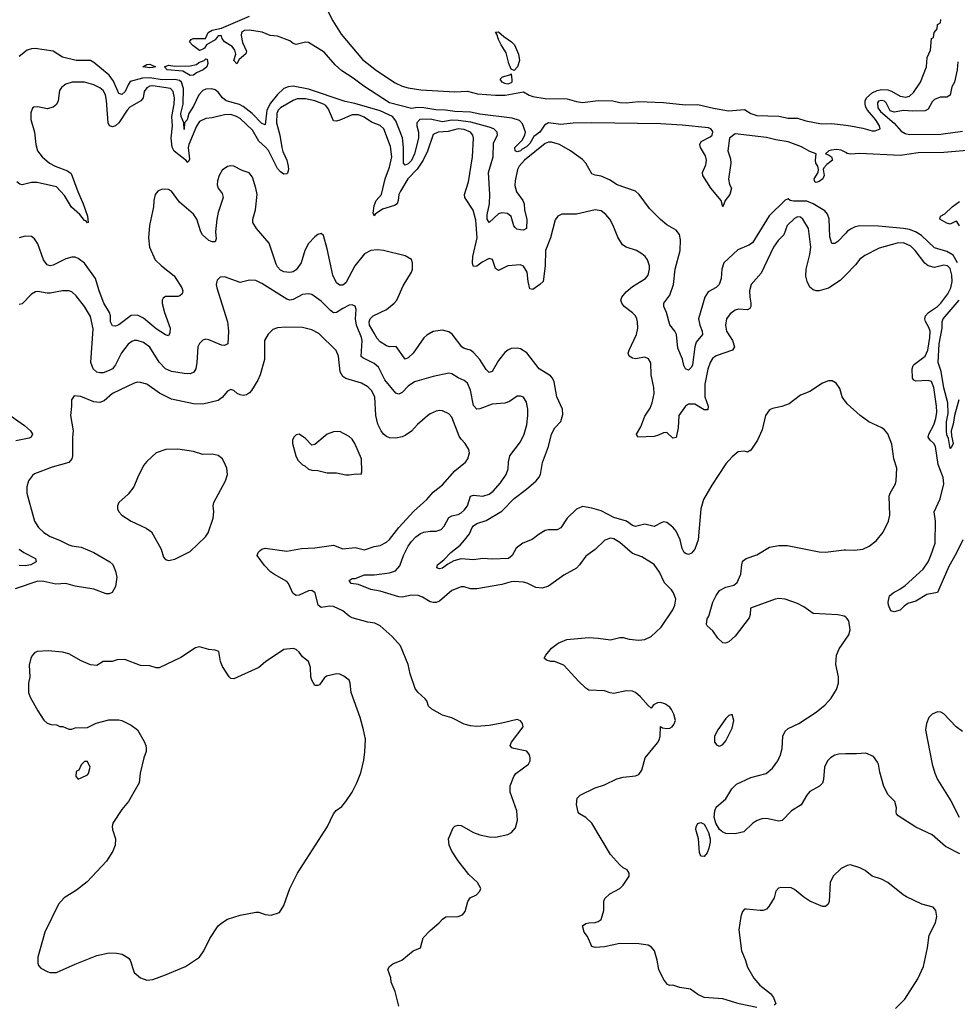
# Model space of a CAD drawing. Header units: inches. Extents: x 2220522 to 2384314, y 721474 to 893490.
# Tile 56 of 256: x 2264694 to 2270717, y 771647 to 777972. Entities that reach past the tile are written whole.
import ezdxf

# ---------------------------------------------------------------- set-up
doc = ezdxf.new("R2010")
doc.units = ezdxf.units.IN
doc.header["$MEASUREMENT"] = 0
doc.layers.add('C2767', color=7, linetype='Continuous')
doc.layers.add('C2777', color=7, linetype='Continuous')

msp = doc.modelspace()

# ---------------------------------------------------------------- linework, layer by layer
at = {"layer": 'C2767', "color": 5}
for points, elevation in [([(2266581.5, 778210), (2266704.9, 777964.9), (2266759.4, 777879.4), (2266896.9, 777717), (2266985.5, 777645.4), (2267106.5, 777566.5), (2267150, 777545.7), (2267190, 777533.3), (2267270, 777520.4), (2267489.4, 777509.4), (2267570, 777513.4), (2267635.5, 777495.5), (2267750, 777487.1), (2267812.7, 777487.3), (2267930, 777509), (2267966.4, 777486.4), (2267990, 777478.9), (2268070, 777465.9), (2268210, 777463.6), (2268270, 777445.4), (2268310, 777439.4), (2268410, 777453), (2268504.7, 777450), (2268550, 777439.9), (2268590, 777436.8), (2268670, 777446.5), (2268830, 777439.8), (2268970, 777425.7), (2269050, 777427), (2269150, 777403.2), (2269246.6, 777386.6), (2269350, 777394), (2269389.5, 777369.5), (2269430, 777357.1), (2269570, 777353.2), (2269630, 777340.2), (2269690, 777338.6), (2269742.7, 777322.6), (2269843.4, 777303.3), (2269910, 777304.4), (2270000, 777293.7)], 140), ([(2270000, 777117.8), (2269970, 777133), (2269943, 777137), (2269906, 777134), (2269890.8, 777130), (2269871, 777110), (2269890, 777103.7), (2269908.2, 777090), (2269914.9, 777070), (2269878, 777042), (2269859.9, 777020.1), (2269855.8, 777010), (2269860.5, 776970), (2269853.4, 776950), (2269830, 776932.7), (2269810, 776927), (2269802, 776930), (2269797.2, 776950), (2269822.9, 776990), (2269826, 777010), (2269820.5, 777030), (2269808.3, 777050), (2269804.7, 777070), (2269809, 777110), (2269770, 777125.6), (2269716.2, 777156.2), (2269630, 777188.1), (2269550, 777200.5), (2269490, 777215.9), (2269290, 777238.9), (2269252.8, 777210), (2269243.2, 777130), (2269258.8, 777078.8), (2269262.6, 777050), (2269247.4, 776947.4), (2269253.8, 776913.8), (2269266, 776890), (2269256, 776850), (2269226, 776810), (2269210, 776768.7), (2269199.3, 776810), (2269132.8, 776890), (2269082, 776970), (2269080.7, 776990), (2269100.3, 777039.7), (2269106, 777070), (2269098.3, 777098.3), (2269067.3, 777150), (2269062.6, 777170), (2269071.5, 777190), (2269130, 777218.8), (2269143.1, 777230), (2269146.6, 777250), (2269141.1, 777261.1), (2269134.3, 777270), (2269117.6, 777277.6), (2268950, 777295.3), (2268810, 777302.5), (2268370, 777308.8), (2268250, 777307.8), (2268170, 777299.3), (2268090, 777309.1), (2268065.8, 777294.2), (2268035.9, 777250), (2267997.6, 777222.4), (2267970, 777176.4), (2267950, 777155.5), (2267920.7, 777139.3), (2267910, 777128.4), (2267890, 777123.5), (2267876, 777130), (2267875.1, 777150), (2267921.1, 777198.9), (2267939.7, 777230), (2267942.6, 777250), (2267923.9, 777303.9), (2267903.7, 777323.7), (2267858.3, 777338.3), (2267650, 777364.1), (2267590, 777377.8), (2267490, 777381.1), (2267428.8, 777391.2), (2267366.6, 777393.4), (2267290, 777406.3), (2267250, 777407.5), (2267210, 777401), (2267070, 777438.4), (2266903.8, 777543.8), (2266835.9, 777595.9), (2266763.7, 777643.7), (2266721, 777681), (2266650, 777762.8), (2266550, 777825.9), (2266530, 777827.5), (2266470, 777813.3), (2266450, 777819.8), (2266430, 777836.2), (2266350, 777865.6), (2266302, 777870), (2266250.8, 777890.8), (2266170, 777905.4), (2266137.6, 777902.4), (2266119.1, 777890), (2266115.8, 777870), (2266126.3, 777826.3), (2266150.4, 777770), (2266147.3, 777752.7), (2266104.5, 777715.5), (2266090, 777689), (2266069.6, 777710), (2266082, 777750), (2266077.1, 777777.1), (2266058.9, 777798.9), (2266009.2, 777830), (2265995.1, 777850), (2265990, 777868), (2265970, 777868.7), (2265950, 777842), (2265894, 777810), (2265882, 777790), (2265862, 777778), (2265850, 777774), (2265806.3, 777806.3), (2265786, 777830), (2265796.4, 777843.6), (2265809.5, 777850.5), (2265888, 777852), (2265905.2, 777890), (2265930, 777904.4), (2265990, 777917.4), (2266170, 777995.3)], 140), ([(2270000, 776600.3), (2269950, 776547.8), (2269930, 776534), (2269910, 776535.1), (2269896.9, 776576.9), (2269892.7, 776692.7), (2269882.2, 776722.2), (2269864.7, 776744.7), (2269789.8, 776790), (2269750, 776806), (2269665.3, 776805.3), (2269642.9, 776810), (2269630, 776821.6), (2269610, 776813.3), (2269508.2, 776711.8), (2269401, 776539.1), (2269377.2, 776522.8), (2269306.9, 776493.1), (2269217.6, 776410), (2269203.8, 776370), (2269199.7, 776310), (2269187.6, 776270), (2269168.6, 776251.4), (2269116.2, 776223.8), (2269095.2, 776190), (2269054.8, 776050), (2269062.5, 776010), (2269078.4, 775970), (2269079.6, 775950), (2269039.4, 775900.6), (2269030.7, 775869.3), (2269015.5, 775755.5), (2269010, 775738.7), (2268990, 775719.7), (2268970, 775729.7), (2268959.3, 775750), (2268950.8, 775790.8), (2268922.3, 775862.3), (2268912.8, 775950), (2268902.9, 775970), (2268870, 776012.7), (2268848.2, 776090), (2268831.2, 776130), (2268831.2, 776150), (2268870, 776202), (2268892.7, 776270), (2268904.3, 776370), (2268936.8, 776490), (2268937.8, 776557.8), (2268932.2, 776592.2), (2268910, 776620.7), (2268850, 776653.6), (2268810, 776687.3), (2268738.9, 776758.9), (2268673.7, 776850), (2268650, 776869.7), (2268531.3, 776911.3), (2268482.1, 776942.1), (2268430, 776967.6), (2268390, 776973.5), (2268370, 776982), (2268331.1, 777050), (2268310, 777074.7), (2268232.6, 777130), (2268161.7, 777170), (2268110, 777184.7), (2268090, 777184.3), (2268070, 777176.1), (2267936.9, 777070), (2267902.6, 777030), (2267892, 777010), (2267875.8, 776935.8), (2267874.2, 776905.8), (2267885.3, 776865.3), (2267925.4, 776810), (2267933.5, 776790), (2267937, 776750), (2267950.9, 776689.1), (2267948.8, 776631.2), (2267930, 776619.7), (2267910, 776621.8), (2267887.1, 776627.1), (2267876.6, 776636.6), (2267868.7, 776648.7), (2267850, 776708.3), (2267827.5, 776727.5), (2267790, 776732), (2267770, 776724.3), (2267710, 776669.7), (2267696.8, 776690), (2267697.3, 776717.3), (2267711.2, 776790), (2267713.3, 776850), (2267706.1, 776990), (2267735.8, 777090), (2267738.3, 777181.7), (2267763.1, 777230), (2267760.9, 777250), (2267739.3, 777270), (2267710, 777282.1), (2267592.7, 777312.7), (2267510, 777323.8), (2267470, 777325.7), (2267410, 777315.9), (2267330, 777333.8), (2267265, 777330), (2267244.7, 777310), (2267245.1, 777290), (2267255.9, 777250), (2267256.1, 777210), (2267230.8, 777110), (2267210, 777066.8), (2267190, 777045.9), (2267170, 777036.4), (2267159.8, 777050), (2267160.5, 777150), (2267152.7, 777212.6), (2267110, 777321.2), (2267089.1, 777350), (2267010, 777386.4), (2266847.4, 777432.6), (2266785.7, 777445.7), (2266550, 777525.3), (2266450, 777544.7), (2266418.4, 777541.6), (2266391.2, 777528.8), (2266350, 777492.1), (2266304.3, 777435.7), (2266282.4, 777390), (2266270, 777295.6), (2266250, 777305.5), (2266187.8, 777370), (2266130, 777414.1), (2266106.2, 777426.2), (2266019.4, 777450), (2265996.3, 777470), (2265970, 777506), (2265950, 777520.3), (2265927.5, 777527.5), (2265890, 777526.2), (2265870, 777516.1), (2265845.3, 777490), (2265810, 777415.9), (2265781.3, 777370), (2265770, 777327.8), (2265753.7, 777310), (2265750, 777267.1), (2265748.8, 777310), (2265731.9, 777350), (2265729.7, 777369.7), (2265743.6, 777430), (2265745.7, 777530), (2265733.7, 777570), (2265720.2, 777580.2), (2265690, 777587.1), (2265610, 777585), (2265530, 777599.4), (2265483, 777597), (2265404.9, 777575.1), (2265390, 777554.3), (2265372, 777510), (2265350, 777491.7), (2265330, 777497.7), (2265296.1, 777576.1), (2265270, 777614.7), (2265170, 777697.7), (2265150, 777709.2), (2265057, 777710), (2264970, 777732.1), (2264909.3, 777770.7), (2264793.5, 777786.5), (2264770, 777785.3), (2264742.9, 777777.1), (2264690, 777735.8)], 160), ([(2270000, 776333.9), (2269963.5, 776296.5), (2269890, 776247.4), (2269830, 776230.8), (2269810, 776229.8), (2269790, 776236.8), (2269770, 776253.7), (2269751.3, 776290), (2269744.5, 776324.5), (2269746.7, 776370), (2269770, 776464), (2269776.1, 776510), (2269761.6, 776630), (2269725.4, 776690), (2269710, 776703.5), (2269690, 776705.6), (2269670, 776694), (2269624.2, 776650), (2269601.6, 776590), (2269566.3, 776553.7), (2269536.8, 776510), (2269455.7, 776344.3), (2269393.1, 776270), (2269382.2, 776230), (2269383.2, 776190), (2269391, 776150), (2269390.2, 776130), (2269383, 776117), (2269370, 776107.8), (2269311.8, 776111.8), (2269290, 776105.2), (2269258, 776082), (2269234.4, 776050), (2269228.4, 776010), (2269234.2, 775970), (2269272.1, 775910), (2269286, 775870), (2269271.7, 775848.3), (2269166.9, 775813.1), (2269145.1, 775794.9), (2269128.3, 775770), (2269113.3, 775726.7), (2269094.6, 775630), (2269095.8, 775550), (2269115.8, 775490), (2269113.8, 775466.2), (2269090, 775464.9), (2269030, 775501.4), (2268990, 775501.4), (2268970.1, 775489.9), (2268927.8, 775430), (2268924.1, 775350), (2268910, 775287.8), (2268890, 775284.7), (2268850, 775321.1), (2268830, 775318.5), (2268797.9, 775302.1), (2268770, 775294.8), (2268665.2, 775290), (2268655.8, 775310), (2268683, 775357), (2268710, 775424.2), (2268743.1, 775476.9), (2268757.4, 775510), (2268770.4, 775570), (2268768.3, 775610), (2268749.9, 775690), (2268747.3, 775767.3), (2268733.7, 775793.7), (2268710, 775804.4), (2268650, 775794.2), (2268630, 775797.2), (2268608, 775810), (2268602.3, 775830), (2268608.8, 775850), (2268657, 775950), (2268663.7, 775990), (2268661.8, 776030), (2268658.5, 776050), (2268648.7, 776070), (2268630, 776089.8), (2268577.3, 776130), (2268562.7, 776150), (2268556.4, 776170), (2268561.4, 776190), (2268590, 776224.4), (2268630, 776257.3), (2268714.7, 776310), (2268730, 776330.8), (2268739.8, 776370), (2268739.7, 776390), (2268726.3, 776430), (2268711.5, 776450), (2268690, 776468), (2268655.1, 776490), (2268590, 776509.7), (2268566.2, 776526.2), (2268535.5, 776575.5), (2268506.3, 776650), (2268484.2, 776690), (2268460.1, 776720.1), (2268430, 776743), (2268390, 776751.1), (2268270, 776723.5), (2268177.1, 776722.9), (2268150, 776709.4), (2268133.3, 776686.7), (2268103.8, 776570), (2268071.9, 776490), (2268069, 776390), (2268055.5, 776290), (2268035.8, 776270), (2267990, 776238), (2267970, 776243.7), (2267959.3, 776290), (2267953.3, 776350), (2267930, 776389.5), (2267910, 776398), (2267830, 776390.6), (2267770, 776361.3), (2267750, 776374.5), (2267731.5, 776431.5), (2267710, 776437.1), (2267665.4, 776414.6), (2267630, 776389.1), (2267610, 776386.2), (2267606.6, 776390), (2267601.6, 776410), (2267604.7, 776450), (2267633.3, 776570), (2267624.8, 776684.8), (2267607.6, 776747.6), (2267554.1, 776830), (2267551.3, 776850), (2267576.8, 776930), (2267602.9, 777090), (2267608.1, 777210), (2267604.4, 777230), (2267588.8, 777250), (2267550, 777266.4), (2267510, 777271), (2267446.9, 777253.1), (2267382.4, 777250), (2267350, 777233.3), (2267312.7, 777127.3), (2267285.3, 777070), (2267247.4, 777012.6), (2267188, 776950), (2267139.5, 776870), (2267129.7, 776850), (2267126, 776810), (2267119.5, 776790), (2267101.2, 776778.8), (2267025.3, 776754.7), (2266977.2, 776722.8), (2266970, 776712), (2266964, 776730), (2266970, 776777), (2266984.9, 776810), (2267018.5, 776850), (2267041.5, 776950), (2267070, 777024.7), (2267084.8, 777090), (2267076.3, 777156.3), (2267032.5, 777270), (2267010, 777291.6), (2266953.3, 777313.3), (2266906.4, 777346.4), (2266870, 777360.1), (2266830, 777361.4), (2266750, 777325.9), (2266730, 777319.5), (2266710, 777323.1), (2266677.7, 777397.7), (2266659.7, 777419.7), (2266644.6, 777430), (2266590.9, 777450), (2266530, 777462.5), (2266477.4, 777462.6), (2266450, 777452.1), (2266370, 777406.2), (2266355.5, 777390), (2266346.7, 777370), (2266344.4, 777310), (2266365.6, 777230), (2266378.3, 777150), (2266384.6, 777124.6), (2266409.1, 777070), (2266419.6, 777030), (2266420.5, 777010), (2266413.6, 776986.4), (2266410, 776981.7), (2266390, 776980.3), (2266370, 776993.9), (2266350, 777015.5), (2266292, 777132), (2266274, 777154), (2266231, 777190.9), (2266190, 777263), (2266110, 777336.2), (2266087.6, 777350), (2266050, 777362.7), (2266010, 777360.4), (2265930, 777340.6), (2265890, 777336.2), (2265850, 777317.4), (2265830, 777288.6), (2265779.9, 777170), (2265777.3, 777150), (2265784.1, 777075.9), (2265779.3, 777060.7), (2265770, 777055.4), (2265765.1, 777065.1), (2265687.5, 777127.5), (2265673.7, 777153.7), (2265667.3, 777210), (2265676.4, 777290), (2265672.1, 777350), (2265686.3, 777430), (2265688.4, 777470), (2265681, 777510), (2265662, 777530), (2265550, 777546.2), (2265530, 777544.3), (2265510, 777534.1), (2265494.6, 777510), (2265486.7, 777470), (2265472.9, 777450), (2265402.7, 777410), (2265384.5, 777390), (2265330, 777309.1), (2265310, 777290.6), (2265290, 777282.6), (2265270.6, 777290.6), (2265262.1, 777310), (2265251.9, 777451.9), (2265245, 777490), (2265230, 777517.4), (2265210, 777533.2), (2265170, 777553.2), (2265110, 777569.8), (2265032, 777570), (2264990, 777557.4), (2264963, 777537), (2264950, 777517.2), (2264941.6, 777450), (2264930, 777426.6), (2264910, 777409.6), (2264870, 777398.7), (2264810, 777411.8), (2264784.7, 777410), (2264777.3, 777402.7), (2264766, 777374), (2264765.7, 777330), (2264789.2, 777250), (2264797.4, 777170), (2264809.3, 777130), (2264838.9, 777090), (2264885.4, 777050), (2264922.3, 777030), (2265002, 777002), (2265024.6, 776984.6), (2265067.3, 776867.3), (2265102.5, 776790), (2265129.2, 776710), (2265134.3, 776670), (2265130, 776666.4), (2265119.7, 776679.7), (2265110, 776682.8), (2265079.8, 776719.8), (2265026.9, 776766.9), (2264983, 776843), (2264930, 776898.3), (2264806.7, 776926.7), (2264770, 776926.7), (2264710, 776911.3), (2264694.7, 776914.7), (2264676.7, 776930)], 180), ([(2270000, 775517.4), (2269989.7, 775530), (2269978, 775550), (2269962, 775602), (2269937.5, 775637.5), (2269912, 775652), (2269890, 775652), (2269850, 775636.2), (2269770, 775584.4), (2269710, 775559.8), (2269636.1, 775503.9), (2269590, 775487.2), (2269530, 775474.2), (2269510, 775464.6), (2269484.1, 775430), (2269462.4, 775337.6), (2269433.1, 775270), (2269390, 775206), (2269370, 775194.5), (2269350, 775199.5), (2269310, 775195.1), (2269270, 775164.4), (2269230, 775117.8), (2269139, 774981), (2269086, 774890), (2269069.2, 774830), (2269051.2, 774630), (2269030.3, 774570), (2269010, 774545.6), (2268990, 774536.2), (2268970, 774542), (2268962, 774550), (2268950, 774574), (2268936.8, 774630), (2268910, 774687), (2268890, 774712.8), (2268850, 774742.6), (2268830, 774745.4), (2268818.2, 774741.8), (2268770, 774716.4), (2268710, 774731.1), (2268650, 774715.4), (2268630, 774722.6), (2268591.2, 774751.2), (2268510, 774774.7), (2268430, 774816.8), (2268370, 774834.6), (2268310, 774843.7), (2268270, 774828.4), (2268211.4, 774770), (2268170, 774707.2), (2268145.8, 774694.2), (2268090, 774694), (2268070, 774689.8), (2268030, 774667.6), (2267986.5, 774633.5), (2267924.9, 774610), (2267882.8, 774577.2), (2267858.2, 774530), (2267834.4, 774510), (2267730, 774505.3), (2267670, 774509.7), (2267610, 774502.7), (2267530, 774508.5), (2267483.4, 774496.6), (2267444.7, 774475.3), (2267410, 774448.7), (2267390, 774445.1), (2267374, 774450), (2267378.4, 774470), (2267418, 774502), (2267463.1, 774550), (2267522.9, 774597.1), (2267552, 774628), (2267583.5, 774670), (2267600.5, 774710), (2267610, 774721.3), (2267630, 774735.3), (2267690, 774755.3), (2267790, 774815), (2267870, 774896.3), (2267950, 774956.8), (2268011, 775009), (2268028, 775030), (2268038.6, 775050), (2268052, 775128), (2268089.8, 775230.2), (2268110.9, 775310), (2268130.7, 775349.3), (2268169.6, 775390), (2268183.9, 775436.1), (2268181.6, 775470), (2268143.9, 775550), (2268126.4, 775646.4), (2268116.9, 775670), (2268104.4, 775684.4), (2268030, 775729.7), (2267951.2, 775831.2), (2267910, 775856.8), (2267890, 775862.7), (2267850, 775858.9), (2267830, 775849.7), (2267810, 775833.3), (2267770, 775783), (2267730, 775711.3), (2267710, 775706), (2267690, 775725.7), (2267649.9, 775790), (2267610, 775834.8), (2267590, 775848.2), (2267550, 775859.8), (2267534, 775870), (2267472, 775952), (2267450, 775966.2), (2267410, 775978), (2267350.2, 775969.8), (2267310, 775946.2), (2267290, 775927.2), (2267221.6, 775830), (2267190, 775800.3), (2267170, 775791.6), (2267113, 775873), (2267070, 775869.6), (2267050, 775876.9), (2267010, 775902.4), (2266990, 775923.1), (2266970, 775957.1), (2266941.9, 776010), (2266938.8, 776030), (2266944.4, 776050), (2266965.3, 776070), (2267050.8, 776109.2), (2267100.3, 776150), (2267117.1, 776170), (2267157.8, 776262.2), (2267211.5, 776350), (2267216.9, 776370), (2267217.6, 776410), (2267210, 776432.3), (2267170, 776455.1), (2267030, 776489.8), (2266990, 776493.8), (2266950, 776489.8), (2266910, 776467.2), (2266846.6, 776390), (2266790, 776281.2), (2266770, 776267.4), (2266750, 776266), (2266730, 776281.7), (2266705.9, 776330), (2266670, 776500.9), (2266645.1, 776585.1), (2266630, 776599.3), (2266610, 776592), (2266590, 776577.6), (2266550, 776534), (2266526, 776490), (2266503, 776410), (2266470, 776364.1), (2266450, 776351.6), (2266430, 776346.8), (2266390, 776352.3), (2266370, 776362.3), (2266350, 776383.5), (2266341.3, 776401.3), (2266296.8, 776536.8), (2266215.8, 776630), (2266191.6, 776670), (2266191.5, 776690), (2266209.1, 776750), (2266218.9, 776850), (2266211.9, 776890), (2266190, 776959.7), (2266167.5, 776987.5), (2266123.1, 777003.1), (2266070, 777031.7), (2266050, 777033.8), (2266030, 777029.8), (2265995.8, 777004.2), (2265975, 776970), (2265964.3, 776935.7), (2265963.6, 776910), (2265969.5, 776890), (2265995.1, 776855.1), (2266001.9, 776830), (2265970, 776732.8), (2265961.1, 776690), (2265952.3, 776610), (2265955.5, 776564.5), (2265950, 776545.6), (2265930, 776544.5), (2265910, 776554.4), (2265868.8, 776588.8), (2265856.9, 776610), (2265831.3, 776690), (2265810, 776722.8), (2265720, 776800), (2265670, 776871.1), (2265650, 776882), (2265610, 776883), (2265582, 776870), (2265564.2, 776850), (2265556, 776810), (2265554.3, 776770), (2265527.2, 776650), (2265521.3, 776570), (2265528.9, 776510), (2265563.7, 776430), (2265604.2, 776390), (2265685.7, 776325.7), (2265735.6, 776250), (2265742.6, 776230), (2265737.6, 776210), (2265721.8, 776198.2), (2265710, 776193), (2265630, 776194.3), (2265616.5, 776183.5), (2265610.4, 776170), (2265610.3, 776149.7), (2265623.8, 776090), (2265661.5, 775990), (2265658.7, 775961.3), (2265650, 775940.7), (2265630, 775946.4), (2265570, 775985.3), (2265490, 776055), (2265450, 776073.2), (2265410, 776072.2), (2265330, 776012.5), (2265310, 776004.1), (2265290, 776005.3), (2265278.1, 776030), (2265276.5, 776070), (2265270.7, 776090), (2265235.2, 776150), (2265203.7, 776230), (2265181.5, 776310), (2265110, 776407.9), (2265070, 776438.8), (2265050, 776446.4), (2265030, 776447.2), (2264990, 776436.4), (2264910, 776394), (2264890, 776389.8), (2264870, 776397.2), (2264847.8, 776430), (2264810, 776531.8), (2264790, 776565.1), (2264770, 776579.7), (2264730, 776582), (2264690, 776569.7)], 220), ([(2269430, 771627), (2269315.3, 771650), (2269210, 771682.4), (2269090, 771689.6), (2269050, 771709.4), (2269003.6, 771743.6), (2268934.3, 771754.3), (2268890, 771769), (2268870, 771768.7), (2268854.6, 771774.6), (2268830, 771808), (2268799.3, 771870), (2268789.3, 771930.7), (2268772, 771990), (2268752.9, 772012.9), (2268730, 772027), (2268670, 772036.2), (2268550, 772038), (2268450, 772015.1), (2268391.5, 772011.5), (2268370, 772018), (2268342, 772082), (2268320.9, 772110), (2268309.5, 772150.5), (2268330, 772166), (2268350, 772171), (2268390, 772171.3), (2268410, 772178), (2268430, 772192), (2268446, 772250), (2268446, 772310), (2268452.5, 772327.5), (2268484.1, 772355.9), (2268548, 772390), (2268570, 772412), (2268608, 772470), (2268608.7, 772490), (2268595.3, 772510), (2268570, 772524), (2268546, 772546), (2268489.7, 772609.7), (2268370, 772809.5), (2268330, 772846.6), (2268290, 772869.6), (2268281.5, 772881.5), (2268269.7, 772930), (2268274.7, 772970), (2268294.5, 772990), (2268390, 773038), (2268450, 773056.5), (2268530, 773094.4), (2268570, 773106), (2268650, 773114.8), (2268670, 773124), (2268690, 773151.3), (2268711.6, 773230), (2268790, 773325.5), (2268803, 773350), (2268808, 773370), (2268809.4, 773430.6), (2268823.5, 773423.5), (2268850, 773419.3), (2268870, 773421.6), (2268885.2, 773430), (2268896.6, 773443.4), (2268906, 773470), (2268896, 773510), (2268881, 773541), (2268870, 773555.1), (2268838, 773578), (2268810, 773585.6), (2268790, 773582.9), (2268766, 773570), (2268750, 773549), (2268730, 773566), (2268682.3, 773622.2), (2268650, 773649.6), (2268630, 773658.9), (2268590, 773659.7), (2268510, 773644.2), (2268487.3, 773647.3), (2268450, 773660.9), (2268350, 773665.2), (2268330, 773677.2), (2268282.7, 773722.7), (2268190, 773825.2), (2268130, 773849.2), (2268106, 773850), (2268078, 773858), (2268064, 773870), (2268074, 773890), (2268110, 773934), (2268153.1, 773966.9), (2268208, 773990), (2268350, 774002.6), (2268410, 773999.5), (2268490, 773988.4), (2268550, 774003.1), (2268570, 774003.7), (2268610, 773993.4), (2268670, 773986.7), (2268710, 773990.5), (2268750, 774008.9), (2268814.4, 774070), (2268890, 774181.3), (2268901.5, 774210), (2268907.8, 774250), (2268893, 774290), (2268880.4, 774310), (2268835, 774355), (2268803.5, 774423.5), (2268770, 774472.8), (2268690, 774521.4), (2268630, 774542.6), (2268550, 774612.4), (2268510, 774636.4), (2268490, 774641.6), (2268452.5, 774627.5), (2268390, 774569.3), (2268330, 774526.6), (2268290, 774469.3), (2268270, 774449.3), (2268190, 774402.7), (2268090, 774332.7), (2268050, 774319.3), (2268010, 774324.5), (2267953, 774353), (2267930, 774359.6), (2267870, 774362), (2267850, 774360.5), (2267790, 774342.7), (2267630, 774316), (2267590, 774316.2), (2267550, 774328.4), (2267530, 774329.7), (2267470, 774304.8), (2267390, 774236), (2267370, 774228.2), (2267352.2, 774227.8), (2267330, 774232.9), (2267282, 774262), (2267253, 774273), (2267210, 774276), (2267150, 774262.2), (2267130, 774263.4), (2267010, 774300.6), (2266950, 774310.8), (2266870, 774344.1), (2266824, 774350), (2266810, 774370.3), (2266830, 774381.1), (2266850, 774382), (2266910, 774405), (2266970, 774406.3), (2267070, 774417.7), (2267109, 774431), (2267135.9, 774464.1), (2267159, 774530), (2267190, 774590.2), (2267210, 774620.2), (2267238.9, 774650), (2267269.1, 774670.9), (2267290, 774678.8), (2267330, 774685.7), (2267370, 774685.4), (2267402, 774698), (2267421, 774718.9), (2267450, 774773.8), (2267470, 774784.5), (2267510, 774792.8), (2267530, 774803.2), (2267550, 774821.2), (2267569.8, 774850), (2267590, 774911.7), (2267610, 774917.2), (2267670, 774911), (2267710, 774924.2), (2267736, 774944), (2267782.6, 774997.4), (2267818.5, 775050), (2267832.5, 775087.5), (2267833.6, 775130), (2267843.1, 775170), (2267910, 775260.3), (2267933.8, 775310), (2267951.6, 775370), (2267958.5, 775430), (2267957.8, 775470), (2267950, 775515.1), (2267930, 775546), (2267910, 775554.3), (2267890, 775552.8), (2267839.8, 775520.2), (2267811, 775509), (2267730, 775502.5), (2267650, 775471.6), (2267630, 775470.9), (2267610, 775494), (2267590, 775592), (2267570, 775636.9), (2267550, 775654.7), (2267510, 775672.1), (2267470, 775696.9), (2267450, 775701.3), (2267350, 775679.8), (2267230, 775646.2), (2267190, 775618.7), (2267150, 775576.1), (2267130, 775566.8), (2267110, 775573.5), (2267039.2, 775659.2), (2266999.7, 775739.7), (2266970, 775763.6), (2266898.8, 775798.8), (2266888.3, 775808.3), (2266893.9, 775910), (2266890.5, 775930), (2266856.9, 776010), (2266851.9, 776050), (2266856.1, 776110), (2266850, 776131.6), (2266830, 776139.7), (2266810, 776137.6), (2266770, 776117.4), (2266730.1, 776089.9), (2266710, 776089.1), (2266690, 776102.9), (2266630, 776163.5), (2266570, 776205.7), (2266550, 776211), (2266510, 776206.6), (2266450, 776174.4), (2266430, 776170.7), (2266410, 776177.3), (2266250, 776276.4), (2266210, 776295.6), (2266170, 776298.4), (2266110, 776283), (2266010, 776320.5), (2265982.8, 776317.2), (2265961.7, 776298.3), (2265955.8, 776270), (2265960.2, 776250), (2266029.4, 776030), (2266035.2, 775970), (2266030.3, 775889.7), (2266010, 775878), (2265990, 775881), (2265910, 775914.3), (2265890, 775919.6), (2265870, 775914), (2265849.1, 775890.9), (2265838.9, 775870), (2265832, 775770), (2265824.7, 775730), (2265812.6, 775707.4), (2265790, 775696.8), (2265750, 775698.9), (2265670, 775712.3), (2265630, 775729.2), (2265590, 775772.2), (2265530, 775867.2), (2265490, 775897.2), (2265449.2, 775910.8), (2265430, 775910.8), (2265414.6, 775905.4), (2265390, 775887.1), (2265347.3, 775832.7), (2265310, 775755.4), (2265290, 775729.8), (2265270, 775717.3), (2265230, 775704.1), (2265210, 775702.7), (2265190, 775708.5), (2265166, 775730), (2265152.2, 775770), (2265165.9, 775985.9), (2265150, 776064.5), (2265109.8, 776130), (2265058, 776198), (2265030, 776223.1), (2265010.7, 776230.7), (2264970, 776230.8), (2264890, 776215.3), (2264870, 776214.8), (2264810, 776225.7), (2264796.5, 776223.5), (2264770, 776209.6), (2264710, 776147), (2264690, 776141.4)], 240), ([(2267130, 771634), (2267105.1, 771730), (2267080.9, 771790), (2267077.5, 771817.5), (2267059, 771870), (2267069, 771890), (2267090, 771907.3), (2267148.7, 771930), (2267222, 771990), (2267268.7, 772010), (2267286.7, 772073.3), (2267330, 772122), (2267389.6, 772170.4), (2267410, 772194.8), (2267432.1, 772207.9), (2267510, 772210.8), (2267538.6, 772221.4), (2267556.5, 772243.5), (2267573.6, 772306.4), (2267588.7, 772330), (2267628, 772350), (2267650, 772374), (2267655.3, 772390), (2267635.3, 772430), (2267580.1, 772480.1), (2267510, 772569.4), (2267469.5, 772630), (2267452.3, 772670), (2267449.2, 772710), (2267479.5, 772780.5), (2267489.6, 772790.4), (2267510, 772797.3), (2267530, 772795.5), (2267610, 772750.6), (2267650, 772735.5), (2267710, 772722.4), (2267750, 772720.4), (2267830, 772737.3), (2267854, 772750), (2267879.1, 772780.9), (2267891.6, 772830), (2267887.3, 772890), (2267843.7, 773010), (2267844, 773050), (2267868.7, 773110), (2267882, 773130), (2267962, 773190), (2267974, 773210), (2267974, 773230), (2267968.7, 773250), (2267952.1, 773272.1), (2267868, 773290), (2267854.8, 773294.8), (2267843.7, 773310), (2267853.6, 773330), (2267929, 773430), (2267924, 773450), (2267910, 773468.7), (2267890, 773476), (2267790, 773451.8), (2267710, 773438.4), (2267630, 773432.3), (2267590, 773435.1), (2267550, 773447), (2267470, 773487.3), (2267410, 773505.1), (2267342, 773542), (2267321, 773561), (2267310, 773595.3), (2267299, 773610), (2267252.5, 773652.5), (2267235.1, 773675.1), (2267202.7, 773770), (2267189.5, 773830), (2267139.6, 773950), (2267086, 774010), (2267010, 774078.9), (2266975.5, 774095.5), (2266930, 774102), (2266830, 774129.9), (2266810, 774140.6), (2266770, 774173.6), (2266710, 774202.7), (2266685.3, 774205.3), (2266630, 774196.9), (2266610.9, 774210.9), (2266593.1, 774290), (2266570, 774305.6), (2266550, 774303.1), (2266490, 774275.1), (2266470, 774274), (2266459.7, 774279.7), (2266448.6, 774288.6), (2266421.1, 774350), (2266410, 774363), (2266330, 774406.9), (2266306, 774426), (2266266.1, 774466.1), (2266219.5, 774530), (2266227, 774550), (2266238, 774562), (2266248.8, 774571.2), (2266270, 774577.8), (2266410, 774558.6), (2266504.4, 774575.6), (2266590, 774579.5), (2266710, 774595.7), (2266770, 774573.4), (2266850, 774580.4), (2266910, 774565.5), (2266970, 774588), (2267010, 774594.4), (2267050, 774614.6), (2267070, 774633.1), (2267129.9, 774710.1), (2267225.9, 774814.1), (2267308.4, 774890), (2267350, 774936.9), (2267410, 774984.9), (2267490, 775073.1), (2267558.4, 775130), (2267573.6, 775150), (2267583.6, 775190), (2267578.4, 775210), (2267556.2, 775250), (2267530, 775276.2), (2267516.6, 775296.6), (2267470, 775418.4), (2267450, 775439.7), (2267410, 775459.6), (2267390, 775462.4), (2267370, 775458), (2267330, 775439.7), (2267313.3, 775426.7), (2267250, 775371.2), (2267211.5, 775328.5), (2267170, 775300.9), (2267150, 775291.9), (2267110, 775283.5), (2267070, 775285), (2267050, 775293.5), (2267030, 775309.7), (2267015.6, 775330), (2266993.6, 775373.6), (2266982, 775430), (2266975.5, 775550), (2266953.3, 775590), (2266930, 775613.5), (2266890, 775636.4), (2266790, 775666.6), (2266770, 775679.7), (2266752.8, 775710), (2266741.7, 775810), (2266726.1, 775846.1), (2266615.5, 775955.5), (2266570, 775980.3), (2266510, 775993.6), (2266402.8, 775997.2), (2266350, 775992.8), (2266319.2, 775980.8), (2266290, 775952), (2266267.2, 775910), (2266266.8, 775790), (2266239.7, 775690), (2266224.3, 775655.7), (2266183.1, 775590), (2266170, 775574.7), (2266150, 775561.7), (2266130, 775558.3), (2266110, 775562.4), (2266091.3, 775571.3), (2266070, 775589.2), (2266050, 775595.3), (2266030, 775586), (2265995.5, 775544.5), (2265970, 775525.4), (2265870, 775502.8), (2265810, 775504), (2265670, 775534.6), (2265592.5, 775572.5), (2265510, 775629.7), (2265470, 775642.2), (2265450, 775643.1), (2265430, 775637.2), (2265290.4, 775570), (2265236.1, 775523.9), (2265210, 775511.9), (2265170, 775517.2), (2265087.7, 775552.3), (2265044.5, 775555.5), (2265026, 775530), (2265027.7, 775490), (2265021.6, 775430), (2265038.7, 775330), (2265033.1, 775290), (2265032.7, 775170), (2265028.8, 775150), (2265010, 775128.3), (2264903.7, 775096.3), (2264790, 775053.6), (2264775.8, 775044.2), (2264750, 775009), (2264740.2, 774970), (2264739.6, 774930), (2264790.3, 774750), (2264814.6, 774710), (2264850, 774676.9), (2264890, 774652.6), (2264950, 774629.2), (2265010, 774599.1), (2265030, 774591.3), (2265090, 774583.1), (2265170, 774549.1), (2265274, 774490), (2265293, 774473), (2265310.4, 774430), (2265318, 774390), (2265310.2, 774330), (2265288.6, 774291.4), (2265270, 774283), (2265250, 774283.5), (2265170, 774312.9), (2265050, 774333.4), (2264990, 774350.5), (2264925.9, 774345.9), (2264850, 774363.9), (2264810, 774364.9), (2264664.5, 774315.5)], 260), ([(2264603.1, 775450), (2264725.8, 775365.8), (2264764.2, 775330), (2264777.1, 775310), (2264767.7, 775290), (2264755.8, 775284.2), (2264670, 775267.4)], 240), ([(2264690, 774571.6), (2264720.4, 774550), (2264796.4, 774510), (2264800.4, 774490), (2264764.9, 774470), (2264730, 774464.6), (2264690, 774465.3)], 240), ([(2270000, 774133.3), (2269990, 774139.2), (2269950, 774148.5), (2269790, 774157.7), (2269730, 774200.4), (2269690, 774221.7), (2269610, 774249.7), (2269570, 774253.3), (2269547.3, 774250), (2269387.7, 774192.3), (2269386.4, 774150), (2269379.5, 774130), (2269290, 774010.7), (2269250, 773974.3), (2269226.8, 773966.8), (2269210, 773969), (2269178.6, 773998.6), (2269145.6, 774045.6), (2269110, 774078), (2269106.3, 774086.3), (2269110, 774122), (2269120.2, 774139.8), (2269146.6, 774230), (2269166.9, 774273.1), (2269190, 774305), (2269230, 774326.1), (2269281.6, 774338.4), (2269303.6, 774356.4), (2269325.8, 774410), (2269331.8, 774470), (2269336.1, 774490), (2269342.8, 774497.2), (2269360.5, 774510), (2269430, 774533.5), (2269510, 774583.5), (2269570, 774593.1), (2269626.8, 774593.2), (2269830, 774553.7), (2269870, 774550.6), (2269990, 774566.2), (2270000, 774566)], 220), ([(2270000, 773254.9), (2269954.7, 773254.7), (2269930, 773247), (2269902.8, 773230), (2269883.2, 773210), (2269863, 773170), (2269856.9, 773090), (2269850, 773067.8), (2269831, 773049), (2269770, 773013.7), (2269750, 772989.6), (2269712.8, 772927.2), (2269650.7, 772890), (2269591.8, 772828.2), (2269570, 772823.5), (2269490, 772840.7), (2269461.2, 772838.8), (2269431.7, 772828.3), (2269402.4, 772810), (2269346.1, 772753.9), (2269290, 772741.7), (2269230, 772743.9), (2269210, 772752.1), (2269189.2, 772769.2), (2269164.8, 772810), (2269154.8, 772850), (2269158.7, 772890), (2269167.2, 772912.8), (2269230, 772967.2), (2269268.7, 773031.3), (2269298.5, 773061.5), (2269390, 773103.2), (2269489.3, 773130), (2269530, 773163.1), (2269563.1, 773210), (2269581, 773250), (2269590.9, 773290), (2269596.2, 773370), (2269610, 773401.7), (2269630, 773419), (2269698.4, 773450), (2269810, 773523.7), (2269868.9, 773571.1), (2269906.8, 773613.2), (2269939.7, 773670), (2269953, 773710), (2269954, 773750), (2269935.6, 773830), (2269941.6, 773890), (2269957.6, 773930), (2270000, 773992.1)], 220), ([(2270000, 772534.1), (2269970, 772519.3), (2269919.1, 772470), (2269900.4, 772430), (2269893.7, 772306.3), (2269886.8, 772290), (2269870, 772276), (2269850, 772276.2), (2269770, 772309.7), (2269730, 772335.1), (2269670, 772385.1), (2269650, 772394), (2269583.4, 772396.6), (2269567.2, 772392.8), (2269550, 772373.2), (2269539.3, 772330), (2269505.7, 772274.3), (2269490, 772258), (2269470, 772249.4), (2269450, 772249.4), (2269361.4, 772258.6), (2269350, 772257.2), (2269337.1, 772242.9), (2269326.4, 772210), (2269314.2, 772125.8), (2269330.3, 771990.3), (2269354.7, 771934.7), (2269370, 771886), (2269410, 771814.8), (2269447.3, 771770), (2269516.7, 771716.7), (2269536, 771690), (2269552, 771650), (2269539.6, 771640.4)], 240)]:
    msp.add_lwpolyline(points, dxfattribs=dict(at, elevation=elevation))
for points, elevation in [([(2267870, 777646), (2267850, 777653.2), (2267835.6, 777690), (2267819.9, 777759.9), (2267786.4, 777810), (2267770, 777843.7), (2267759.7, 777879.7), (2267750, 777892), (2267770, 777893.4), (2267803.2, 777863.2), (2267852.4, 777830), (2267871.5, 777810), (2267897.6, 777750), (2267903.6, 777710), (2267892.6, 777670)], 140), ([(2265530, 777662.8), (2265486, 777670), (2265510, 777683), (2265530, 777686), (2265566.8, 777670), (2265550, 777664.4)], 140), ([(2265790, 777613), (2265742, 777642), (2265642, 777650), (2265624, 777670), (2265650, 777680.5), (2265690, 777672.7), (2265790, 777674.9), (2265830, 777684.9), (2265843.9, 777696.1), (2265879, 777710), (2265890, 777721), (2265898.8, 777718.8), (2265903.7, 777690), (2265895.8, 777670), (2265872.2, 777650), (2265830, 777629.7), (2265810, 777614.7)], 140), ([(2267830, 777557.8), (2267810, 777562.2), (2267793.6, 777570), (2267779.7, 777590), (2267795.1, 777604.9), (2267842.7, 777617.3), (2267850, 777624.7), (2267855.4, 777584.6), (2267854.9, 777570), (2267850, 777565.4)], 140), ([(2266750, 775326), (2266710, 775323.7), (2266670, 775309.3), (2266590, 775244), (2266570, 775239), (2266530, 775282), (2266490, 775308.7), (2266470, 775304), (2266456, 775290), (2266447.3, 775270), (2266446.8, 775250), (2266467.3, 775170), (2266481.4, 775141.4), (2266510, 775111.3), (2266525.4, 775105.4), (2266550, 775084.7), (2266570, 775078), (2266610, 775076), (2266670, 775061), (2266730, 775062), (2266790, 775048), (2266810, 775048), (2266854.4, 775054.4), (2266888, 775052), (2266892.7, 775067.3), (2266889.5, 775150), (2266847.6, 775250), (2266830, 775276.2), (2266810, 775294)], 280), ([(2265710, 775214), (2265634, 775210), (2265570, 775188.7), (2265510, 775134), (2265490, 775108.7), (2265450.6, 775029.4), (2265427.3, 774970), (2265390, 774924), (2265330.8, 774870), (2265322, 774850), (2265322, 774830), (2265330, 774811.3), (2265350.8, 774790), (2265410.8, 774750), (2265506.4, 774706.4), (2265541.7, 774681.7), (2265603, 774570), (2265618.8, 774518.8), (2265630, 774504.7), (2265650, 774498.8), (2265690, 774506.8), (2265790, 774556.3), (2265887, 774650), (2265904, 774676), (2265936.3, 774770), (2265940.5, 774810), (2265936.2, 774850), (2265940.7, 774870), (2266017.2, 775010), (2266029.2, 775050), (2266025.2, 775090), (2266016, 775110), (2265996, 775150), (2265970, 775171.8), (2265930, 775180.5), (2265870, 775178.4), (2265810, 775198.4)], 280), ([(2265850, 773944), (2265823.5, 773936.5), (2265730, 773875.3), (2265590, 773808.7), (2265570, 773808.7), (2265530, 773822), (2265470, 773824), (2265370, 773862), (2265319.6, 773860.4), (2265288.4, 773848.4), (2265230, 773848), (2265190, 773824), (2265150, 773826.6), (2265090, 773852.3), (2265010, 773899.3), (2264970, 773909.2), (2264877.5, 773917.5), (2264807.5, 773912.5), (2264790, 773904), (2264776, 773890), (2264766, 773870), (2264754.4, 773825.6), (2264759.3, 773750), (2264750.7, 773710), (2264750.6, 773650), (2264760.9, 773620.9), (2264810, 773531.3), (2264850, 773472), (2264870, 773452), (2264896.4, 773443.6), (2264930, 773442), (2264951.6, 773431.6), (2264971.1, 773431.1), (2265010, 773414), (2265030, 773414), (2265050, 773422), (2265130, 773424.7), (2265186.3, 773453.7), (2265266.3, 773473.7), (2265330, 773474.8), (2265350, 773470.7), (2265410, 773441), (2265451.3, 773410), (2265494.4, 773334.4), (2265504.7, 773310), (2265506, 773290), (2265506, 773270), (2265490.6, 773229.4), (2265468.5, 773131.5), (2265461.6, 773070), (2265392.7, 772950), (2265350, 772899.3), (2265293, 772810), (2265288.2, 772790), (2265290.4, 772770), (2265310.3, 772710), (2265307.7, 772670), (2265292.9, 772630), (2265252.6, 772567.4), (2265127.2, 772432.8), (2265059.2, 772380.8), (2264980.5, 772330), (2264943.8, 772290), (2264855.5, 772110), (2264810.8, 771950), (2264810.9, 771910.9), (2264815.3, 771895.3), (2264830, 771878), (2264875.3, 771855.3), (2264890.9, 771850.9), (2264930, 771850.8), (2265050, 771905.5), (2265190, 771960.7), (2265270, 771977.3), (2265315.9, 771975.9), (2265352, 771970), (2265390, 771946), (2265402.8, 771930), (2265430, 771851.3), (2265470, 771816), (2265510, 771802), (2265550, 771806.7), (2265630, 771835.3), (2265759, 771890), (2265849, 771950), (2265877.2, 771990), (2265916, 772070), (2265969.4, 772150), (2265992, 772170), (2266030, 772193.1), (2266110, 772220.4), (2266210, 772238.8), (2266230, 772238.8), (2266270, 772224), (2266310, 772218.8), (2266364, 772236), (2266390, 772282), (2266429.3, 772390.7), (2266479, 772490), (2266671.7, 772788.3), (2266709.2, 772870), (2266727.7, 772892.3), (2266762.5, 772917.5), (2266789.2, 772950), (2266829.5, 773010.5), (2266859.3, 773070), (2266885.4, 773134.6), (2266904.8, 773215.2), (2266911.9, 773268.1), (2266914.5, 773350), (2266903.6, 773410), (2266881.7, 773490), (2266824.2, 773650), (2266817.6, 773710), (2266810, 773729), (2266775.3, 773755.3), (2266750, 773766.6), (2266730, 773769.4), (2266665.5, 773754.5), (2266650, 773742), (2266621, 773699), (2266610, 773694), (2266590, 773695.3), (2266570, 773728.7), (2266563.7, 773750), (2266561.2, 773810), (2266550, 773848), (2266510, 773879), (2266489.5, 773909.5), (2266470, 773925.2), (2266450, 773932.3), (2266390, 773925.2), (2266273.4, 773846.6), (2266231.3, 773810), (2266070, 773737.2), (2266050, 773739), (2266039, 773750), (2265997, 773817), (2265984.5, 773850), (2265972.9, 773912.9), (2265950, 773922), (2265910, 773925.2)], 280), ([(2269270, 773508), (2269250, 773502), (2269230, 773482), (2269178.8, 773410), (2269156, 773370), (2269158, 773330), (2269171.1, 773311.1), (2269190, 773306), (2269210, 773316), (2269230, 773338.8), (2269270, 773421), (2269280.9, 773470)], 240), ([(2265130, 773206), (2265110, 773206), (2265090, 773186), (2265074, 773150), (2265058, 773142), (2265054, 773110), (2265070, 773094), (2265090, 773102), (2265130, 773122), (2265135.3, 773130), (2265146, 773170)], 280), ([(2269090, 772596), (2269070, 772599.3), (2269061.3, 772621.3), (2269054.8, 772710), (2269038, 772770), (2269039.8, 772790), (2269050, 772808.5), (2269070, 772814.9), (2269090, 772803.1), (2269100.2, 772790), (2269117.8, 772750), (2269129, 772710), (2269130, 772688), (2269121.7, 772650), (2269110, 772619.3)], 220)]:
    msp.add_lwpolyline(points, close=True, dxfattribs=dict(at, elevation=elevation))
at = {"layer": 'C2777', "color": 5}
for points, elevation in [([(2270000, 777293.7), (2270030, 777290.2), (2270110, 777275.5), (2270170, 777257.8), (2270190, 777257.7), (2270221.3, 777270), (2270217.8, 777290), (2270191.1, 777331.1), (2270139.3, 777390), (2270129.2, 777409.2), (2270124, 777430), (2270125, 777450), (2270133.5, 777470), (2270170, 777502.4), (2270202.7, 777517.3), (2270230, 777522.6), (2270270, 777522.3), (2270293.8, 777513.8), (2270350, 777481.2), (2270386.2, 777473.8), (2270410, 777481.1), (2270435.3, 777504.7), (2270479.6, 777570), (2270519, 777670), (2270522, 777730), (2270544.7, 777775.3), (2270550, 777850.8), (2270563.1, 777856.9), (2270567.8, 777890), (2270586.3, 777913.7), (2270590, 777942), (2270608.7, 777951.3), (2270610, 777974)], 140), ([(2270719.6, 777700.4), (2270716, 777650), (2270699.1, 777570), (2270680.5, 777539.5), (2270670, 777487.3), (2270650, 777475.1), (2270606, 777474), (2270570, 777459.6), (2270555.6, 777444.4), (2270530, 777397.6), (2270510, 777386.6), (2270430, 777384.4), (2270370, 777389.1), (2270310, 777378.5), (2270286.4, 777386.4), (2270258.6, 777438.6), (2270250, 777448.2), (2270230, 777453.8), (2270211.4, 777448.6), (2270203.2, 777436.8), (2270205.1, 777405.1), (2270223.1, 777383.1), (2270310, 777307.9), (2270356.6, 777256.6), (2270381.6, 777241.6), (2270410, 777235.4), (2270610, 777237.2), (2270750, 777256.8)], 140), ([(2270830, 777136), (2270630, 777119.1), (2270464.2, 777115.8), (2270350, 777098.6), (2270090, 777112.1), (2270030, 777107.6), (2270010, 777112.7), (2270000, 777117.8)], 140), ([(2270730, 776648), (2270714.6, 776674.6), (2270710, 776678), (2270670, 776658), (2270650, 776664), (2270604, 776690), (2270608, 776710), (2270635.9, 776724.1), (2270683.6, 776770), (2270730, 776804.9)], 140), ([(2270717.7, 776410), (2270690, 776459.7), (2270650, 776482.9), (2270570, 776506.9), (2270486, 776586), (2270448.9, 776610), (2270410, 776624.3), (2270370, 776630.7), (2270210, 776646.4), (2270090, 776646.6), (2270059.8, 776640.2), (2270030, 776626), (2270010, 776610.8), (2270000, 776600.3)], 160), ([(2270752.3, 774630), (2270710, 774542.3), (2270661.6, 774458.4), (2270590, 774292.2), (2270521.5, 774278.5), (2270450, 774236.5), (2270399.5, 774220.5), (2270375.3, 774204.7), (2270350, 774179.3), (2270310, 774168.7), (2270290, 774175.3), (2270274, 774210), (2270271.5, 774230), (2270281.3, 774270), (2270303.6, 774290), (2270347.2, 774312.8), (2270382.4, 774337.6), (2270497.1, 774442.9), (2270528.5, 774490), (2270547.3, 774530), (2270574.3, 774610), (2270576.2, 774750), (2270568.4, 774810), (2270606.4, 774893.6), (2270629.5, 774990), (2270625.7, 775030), (2270593.5, 775113.5), (2270576.4, 775230), (2270566, 775250), (2270543.1, 775270), (2270529.8, 775290), (2270533.7, 775310), (2270566.7, 775370), (2270579.5, 775410), (2270585.8, 775450), (2270582.6, 775490), (2270564.8, 775610), (2270550, 775647.9), (2270530, 775653.3), (2270450, 775649.3), (2270436.5, 775656.5), (2270428.5, 775670), (2270427.7, 775730), (2270433.2, 775750), (2270441.6, 775758.4), (2270509.9, 775810), (2270526.4, 775850), (2270540.1, 775930), (2270542.1, 775970), (2270534.3, 775994.3), (2270512.9, 776032.9), (2270508.1, 776050), (2270511.9, 776070), (2270532.2, 776090), (2270590, 776129), (2270609.9, 776150), (2270655.3, 776210), (2270675.4, 776250), (2270683.3, 776290), (2270680.9, 776330), (2270670, 776372.8), (2270654.4, 776390), (2270630, 776394.2), (2270570, 776380.2), (2270530, 776390.5), (2270507.6, 776407.6), (2270446.4, 776490), (2270418.1, 776518.1), (2270370, 776537.8), (2270330, 776537), (2270215.1, 776504.9), (2270122.5, 776457.5), (2270090, 776432.8), (2270062.4, 776397.6), (2270000, 776333.9)], 180), ([(2270726.6, 775530), (2270698.8, 775430), (2270690, 775373.2), (2270677.6, 775330), (2270678.5, 775298.6), (2270690, 775248.7), (2270682, 775230), (2270670, 775218), (2270660.8, 775280.8), (2270650, 775305.2), (2270646.9, 775330), (2270647.8, 775387.8), (2270658.6, 775441.4), (2270655.4, 775510), (2270630, 775607.6), (2270612.4, 775712.4), (2270594.4, 775770), (2270599.3, 775890), (2270618.9, 775990), (2270619.7, 776030), (2270626.5, 776050), (2270729, 776170)], 160), ([(2270000, 774566), (2270055.2, 774564.8), (2270110, 774571.6), (2270150, 774589), (2270195.4, 774624.6), (2270240.7, 774679.3), (2270275.5, 774750), (2270283.1, 774790), (2270279.3, 774910), (2270285.1, 774930), (2270320.4, 774990), (2270324.8, 775010), (2270327.4, 775090), (2270309.8, 775150), (2270295.7, 775244.3), (2270270, 775310.9), (2270250, 775336.2), (2270230.9, 775350.9), (2270148.2, 775388.2), (2270091.6, 775430), (2270010, 775505.1), (2270000, 775517.4)], 220), ([(2270000, 773992.1), (2270019.5, 774020.5), (2270028, 774052), (2270019.8, 774110), (2270005.6, 774130), (2270000, 774133.3)], 220), ([(2270750, 773399), (2270710, 773429.3), (2270630, 773512.3), (2270610, 773522.7), (2270590, 773526), (2270554.8, 773510), (2270533.4, 773490), (2270518.4, 773450), (2270512.7, 773410), (2270555.3, 773190), (2270571.5, 773131.5), (2270590.2, 773090.2), (2270674.4, 772954.4), (2270727.7, 772850)], 220), ([(2270732.8, 772612.8), (2270640.8, 772660.8), (2270555.8, 772735.8), (2270450, 772785.3), (2270336.9, 772856.9), (2270326, 772870), (2270322.9, 772882.9), (2270325.6, 772910), (2270314.7, 772950), (2270272, 772992), (2270245.3, 773045.3), (2270219.1, 773139.1), (2270210, 773189.3), (2270203.2, 773203.2), (2270178.3, 773238.3), (2270130, 773261), (2270070, 773255.3), (2270000, 773254.9)], 220), ([(2270320.1, 771619.9), (2270379.1, 771680.9), (2270462.7, 771810), (2270499.5, 771890), (2270524.5, 772010), (2270536, 772090), (2270576, 772170), (2270585.2, 772210), (2270579, 772250), (2270562, 772270), (2270489.5, 772289.5), (2270390, 772338), (2270369.7, 772349.6), (2270269.5, 772429.5), (2270228.7, 772450), (2270170, 772469.6), (2270125.4, 772505.4), (2270090, 772523.6), (2270030, 772542.7), (2270010, 772539), (2270000, 772534.1)], 240)]:
    msp.add_lwpolyline(points, dxfattribs=dict(at, elevation=elevation))

doc.saveas('drawing.dxf')
